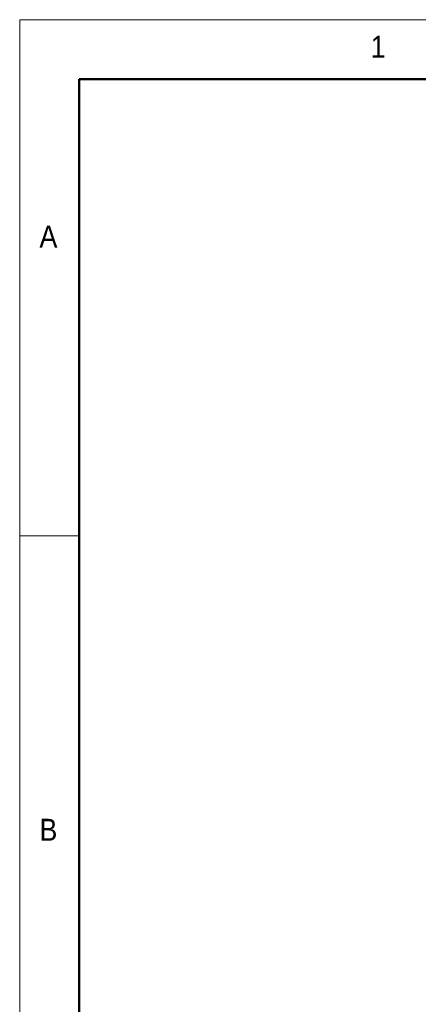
# Model space of a CAD drawing. Header units: millimetres. Extents: x 75 to 6266, y 75 to 4380.
# Tile 8 of 24: x 75 to 579, y 3135 to 4380. Entities that reach past the tile are written whole.
import ezdxf

# ---------------------------------------------------------------- set-up
doc = ezdxf.new("R2010")
doc.units = ezdxf.units.MM
doc.header["$LTSCALE"] = 15
doc.styles.add('SLDTEXTSTYLE1', font='GOTHIC.TTF', dxfattribs={"width": 0.913})

msp = doc.modelspace()

# ---------------------------------------------------------------- linework, layer by layer
at = {"color": 7, "linetype": 'Continuous', "lineweight": 18}
for p, q in [((6225, 4380), (75, 4380)), ((75, 4380), (75, 75)), ((150, 4305), (6150, 4305)), ((150, 4305), (150, 150)), ((150, 3727.5), (75, 3727.5))]:
    msp.add_line(p, q, dxfattribs=at)
at = {"color": 7, "linetype": 'Continuous', "lineweight": 50}
for p, q in [((6150, 4305), (150, 4305)), ((150, 4305), (150, 150))]:
    msp.add_line(p, q, dxfattribs=at)

# ---------------------------------------------------------------- texts
at = {"color": 7, "linetype": 'Continuous', "lineweight": 0, "char_height": 27.78125, "attachment_point": 1, "style": 'SLDTEXTSTYLE1'}
for s, insert in [('1', (518.75, 4359.694659)), ('A', (100, 4119.694599)), ('B', (100, 3369.694599))]:
    msp.add_mtext(s, dxfattribs=dict(at, insert=insert))

doc.saveas('drawing.dxf')
